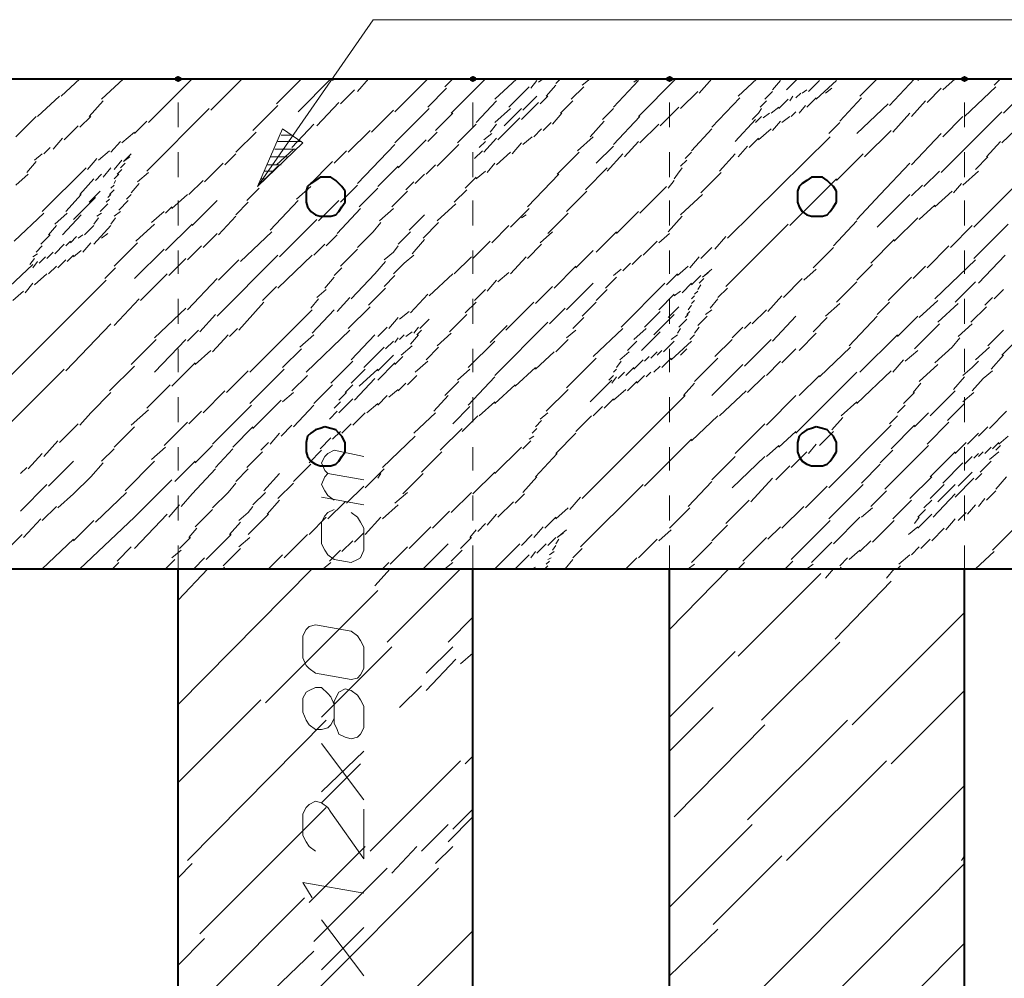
# Model space of a CAD drawing. Header units: millimetres. Extents: x 5545 to 136428, y -146986 to -36607.
# Tile 60 of 105: x 45903 to 46069, y -55302 to -55141. Entities that reach past the tile are written whole.
import ezdxf

# ---------------------------------------------------------------- set-up
doc = ezdxf.new("R2010")
doc.units = ezdxf.units.MM
doc.header["$LTSCALE"] = 8
doc.layers.add('1', color=7, linetype='Continuous')

msp = doc.modelspace()

# ---------------------------------------------------------------- hatches: boundary and pattern name
h = msp.add_hatch(color=7)
h.dxf.hatch_style = 2
h.paths.add_polyline_path([(45930.076, -55151.425), (45929.552, -55151.163), (45929.552, -55150.639), (45930.076, -55150.377), (45930.6, -55150.639), (45930.6, -55151.163)])
h = msp.add_hatch(color=7)
h.dxf.hatch_style = 2
h.paths.add_polyline_path([(45979.582, -55151.425), (45979.059, -55151.163), (45979.059, -55150.639), (45979.582, -55150.377), (45980.106, -55150.639), (45980.106, -55151.163)])
h = msp.add_hatch(color=7)
h.dxf.hatch_style = 2
h.paths.add_polyline_path([(46012.587, -55151.425), (46012.063, -55151.163), (46012.063, -55150.639), (46012.587, -55150.377), (46013.11, -55150.639), (46013.11, -55151.163)])
h = msp.add_hatch(color=7)
h.dxf.hatch_style = 2
h.paths.add_polyline_path([(46062.093, -55151.425), (46061.569, -55151.163), (46061.569, -55150.639), (46062.093, -55150.377), (46062.617, -55150.639), (46062.617, -55151.163)])

# ---------------------------------------------------------------- linework, layer by layer
at = {"layer": '1', "color": 7, "lineweight": 5}
for points in [[(45943.435, -55168.975), (45962.818, -55140.947)], [(45962.818, -55140.947), (46119.719, -55140.947)], [(45910.431, -55153.782), (45913.574, -55150.901)], [(45917.241, -55154.306), (45920.908, -55150.901)], [(45925.099, -55158.235), (45932.434, -55150.901)], [(45935.577, -55156.14), (45940.816, -55150.901)], [(45946.578, -55155.092), (45950.769, -55150.901)], [(45950.245, -55156.402), (45955.746, -55150.901)], [(45956.008, -55151.163), (45956.27, -55150.901)], [(45960.199, -55152.997), (45962.033, -55150.901)], [(45966.486, -55156.402), (45971.986, -55150.901)], [(45974.868, -55152.211), (45976.177, -55150.901)], [(45975.915, -55156.664), (45981.678, -55150.901)], [(45983.25, -55154.306), (45986.917, -55150.901)], [(45989.274, -55152.473), (45990.322, -55151.163)], [(45990.584, -55151.425), (45991.37, -55150.901)], [(45991.632, -55150.901), (45991.893, -55150.901)], [(45993.465, -55151.687), (45994.251, -55150.901)], [(45997.918, -55151.949), (45999.228, -55150.901)], [(46003.157, -55155.616), (46007.348, -55151.163)], [(46006.562, -55151.425), (46007.348, -55150.901)], [(46007.348, -55157.188), (46013.634, -55150.901)], [(46017.563, -55153.259), (46019.659, -55150.901)], [(46024.112, -55153.782), (46027.255, -55150.901)], [(46029.874, -55152.735), (46031.184, -55151.163)], [(46030.922, -55150.901), (46031.184, -55150.901)], [(46032.232, -55152.735), (46034.065, -55150.901)], [(46035.899, -55152.997), (46037.733, -55151.163)], [(46037.209, -55150.901), (46037.471, -55150.901)], [(46037.209, -55154.306), (46040.614, -55151.163)], [(46040.09, -55150.901), (46040.352, -55150.901)], [(46044.543, -55153.782), (46047.424, -55150.901)], [(46049.52, -55155.354), (46053.711, -55150.901)], [(46054.235, -55151.163), (46054.497, -55150.901)], [(46058.426, -55152.735), (46060.521, -55150.901)], [(46067.07, -55151.949), (46068.117, -55150.901)], [(46068.641, -55156.664), (46074.404, -55150.901)], [(45957.318, -55155.092), (45959.675, -55152.735)], [(45971.986, -55155.616), (45975.129, -55152.473)], [(45985.607, -55155.616), (45989.012, -55152.211)], [(45991.893, -55153.782), (45993.465, -55151.949)], [(45996.084, -55154.306), (45998.18, -55152.211)], [(46014.42, -55155.878), (46017.301, -55152.997)], [(46028.565, -55154.306), (46029.874, -55152.997)], [(46034.851, -55153.259), (46035.637, -55152.735)], [(46038.78, -55153.259), (46039.828, -55152.473)], [(46055.806, -55154.83), (46058.164, -55152.473)], [(46062.093, -55157.188), (46067.331, -55152.211)], [(45906.502, -55157.188), (45910.169, -55153.782)], [(45915.146, -55157.188), (45917.503, -55154.568)], [(45980.106, -55158.235), (45983.511, -55154.568)], [(45987.964, -55156.14), (45990.322, -55153.782)], [(45990.846, -55155.092), (45992.155, -55153.782)], [(45994.251, -55156.664), (45996.346, -55154.568)], [(46019.659, -55159.021), (46024.374, -55154.044)], [(46027.779, -55155.616), (46028.827, -55154.568)], [(46030.922, -55155.878), (46032.494, -55154.306)], [(46032.756, -55154.568), (46033.28, -55153.782)], [(46033.803, -55154.044), (46034.589, -55153.259)], [(46035.637, -55155.616), (46037.209, -55154.044)], [(46041.138, -55157.973), (46044.805, -55154.044)], [(46053.187, -55157.188), (46055.544, -55154.568)], [(45924.837, -55166.355), (45935.315, -55155.878)], [(45942.649, -55159.545), (45946.84, -55155.354)], [(45953.389, -55158.759), (45957.056, -55154.83)], [(45962.556, -55159.807), (45966.224, -55156.14)], [(45966.486, -55161.641), (45972.248, -55155.878)], [(45983.25, -55158.235), (45985.869, -55155.878)], [(45984.821, -55158.759), (45987.702, -55155.878)], [(45987.702, -55157.711), (45990.584, -55154.83)], [(46001.323, -55157.711), (46003.157, -55155.878)], [(46011.015, -55158.759), (46014.158, -55155.616)], [(46027.517, -55156.664), (46028.041, -55155.878)], [(46029.612, -55156.664), (46030.922, -55155.616)], [(46033.018, -55157.188), (46033.803, -55156.402)], [(46034.327, -55156.664), (46035.375, -55155.354)], [(46044.019, -55160.069), (46049.258, -55155.092)], [(46058.164, -55166.617), (46068.379, -55156.402)], [(46068.379, -55161.641), (46074.142, -55156.14)], [(45902.835, -55160.593), (45906.24, -55157.188)], [(45913.574, -55159.021), (45915.408, -55157.188)], [(45922.742, -55160.069), (45924.837, -55157.973)], [(45973.296, -55159.545), (45976.177, -55156.664)], [(45983.773, -55161.117), (45987.441, -55157.45)], [(45992.941, -55158.497), (45994.513, -55156.664)], [(45999.228, -55160.593), (46001.585, -55157.973)], [(46003.157, -55161.902), (46007.61, -55157.188)], [(46023.588, -55161.379), (46026.993, -55157.711)], [(46026.469, -55157.711), (46027.517, -55156.664)], [(46026.993, -55158.235), (46028.041, -55157.188)], [(46028.303, -55157.45), (46029.351, -55156.664)], [(46029.874, -55159.545), (46031.184, -55157.973)], [(46031.446, -55158.235), (46032.756, -55157.188)], [(46050.044, -55159.807), (46052.925, -55156.664)], [(46058.426, -55160.593), (46061.831, -55157.188)], [(45910.955, -55161.117), (45913.312, -55158.759)], [(45947.626, -55159.283), (45943.435, -55168.975)], [(45951.031, -55161.641), (45947.626, -55159.283)], [(45949.198, -55162.426), (45952.865, -55158.497)], [(45958.627, -55163.212), (45962.295, -55159.545)], [(45976.963, -55161.641), (45980.106, -55158.497)], [(45982.464, -55159.807), (45983.511, -55158.497)], [(45989.798, -55160.593), (45991.108, -55159.283)], [(45991.37, -55159.545), (45992.679, -55158.235)], [(46007.61, -55161.641), (46010.753, -55158.497)], [(46016.254, -55162.95), (46019.659, -55159.283)], [(46027.517, -55161.117), (46029.612, -55159.283)], [(46039.304, -55160.069), (46041.138, -55158.235)], [(46045.329, -55163.998), (46049.782, -55159.545)], [(45909.121, -55162.688), (45910.693, -55160.855)], [(45918.813, -55163.212), (45920.385, -55161.379)], [(45920.646, -55161.641), (45922.742, -55159.807)], [(45939.768, -55163.212), (45943.173, -55159.807)], [(45946.84, -55161.379), (45950.769, -55161.379)], [(45947.364, -55160.331), (45949.198, -55160.331)], [(45967.009, -55165.832), (45971.724, -55161.117)], [(45971.986, -55161.379), (45973.558, -55159.807)], [(45980.63, -55162.426), (45981.678, -55161.379)], [(45981.416, -55161.117), (45982.726, -55160.069)], [(45981.416, -55163.212), (45983.511, -55160.855)], [(45987.964, -55161.902), (45989.536, -55160.593)], [(45997.132, -55162.95), (45999.752, -55160.593)], [(46004.99, -55163.998), (46007.348, -55161.379)], [(46022.278, -55177.619), (46039.566, -55160.593)], [(46025.945, -55162.426), (46027.517, -55160.855)], [(46053.187, -55165.308), (46058.164, -55160.069)], [(46065.76, -55163.998), (46068.117, -55161.379)], [(45907.55, -55163.474), (45908.597, -55162.426)], [(45916.717, -55164.522), (45918.551, -55162.95)], [(45943.435, -55168.975), (45951.031, -55161.641)], [(45946.316, -55162.688), (45949.722, -55162.688)], [(45946.578, -55165.308), (45949.46, -55162.688)], [(45956.27, -55165.046), (45958.365, -55162.95)], [(45960.199, -55168.451), (45966.486, -55161.902)], [(45973.558, -55165.57), (45977.225, -55161.902)], [(45979.844, -55164.26), (45981.154, -55162.95)], [(45986.131, -55163.474), (45987.702, -55161.641)], [(46000.275, -55165.046), (46003.157, -55162.164)], [(46024.112, -55163.998), (46025.683, -55162.164)], [(45905.978, -55164.522), (45907.288, -55163.474)], [(45914.884, -55166.093), (45916.455, -55164.26)], [(45919.337, -55166.093), (45920.646, -55164.522)], [(45920.908, -55164.784), (45922.218, -55163.474)], [(45920.908, -55164.784), (45921.956, -55163.998)], [(45937.934, -55165.308), (45939.768, -55163.474)], [(45945.531, -55163.998), (45948.412, -55163.998)], [(45983.511, -55165.308), (45985.869, -55163.212)], [(45993.727, -55166.879), (45997.394, -55163.212)], [(46002.109, -55166.355), (46004.728, -55163.474)], [(46014.42, -55165.57), (46015.468, -55164.522)], [(46015.206, -55164.26), (46016.254, -55163.212)], [(46020.969, -55166.355), (46023.588, -55163.474)], [(46040.614, -55167.927), (46045.067, -55163.474)], [(46063.926, -55166.093), (46066.022, -55163.998)], [(45904.668, -55166.617), (45906.24, -55164.784)], [(45907.288, -55173.166), (45914.622, -55165.832)], [(45917.503, -55167.403), (45918.813, -55165.832)], [(45919.861, -55166.879), (45920.646, -55166.093)], [(45920.385, -55165.832), (45921.17, -55165.046)], [(45934.529, -55168.189), (45937.672, -55165.046)], [(45943.435, -55168.975), (45946.84, -55165.57)], [(45944.483, -55166.355), (45946.054, -55166.355)], [(45945.007, -55165.308), (45947.364, -55165.308)], [(45952.079, -55168.713), (45956.008, -55164.784)], [(45963.604, -55168.975), (45967.009, -55165.57)], [(45971.724, -55166.879), (45973.296, -55165.308)], [(45980.106, -55167.665), (45981.678, -55166.355)], [(45981.94, -55166.617), (45983.25, -55165.046)], [(45998.442, -55169.499), (46002.109, -55165.832)], [(46013.896, -55166.879), (46014.682, -55165.832)], [(46047.948, -55170.284), (46052.925, -55165.046)], [(46055.282, -55168.975), (46057.902, -55166.355)], [(46061.831, -55168.713), (46064.45, -55166.355)], [(46063.664, -55175.785), (46074.142, -55165.308)], [(45902.835, -55168.713), (45904.93, -55166.879)], [(45913.574, -55170.284), (45915.932, -55167.665)], [(45916.194, -55167.927), (45917.241, -55166.879)], [(45919.337, -55167.665), (45920.123, -55166.879)], [(45919.337, -55168.451), (45919.599, -55167.927)], [(45923.266, -55168.189), (45925.099, -55166.617)], [(45931.91, -55170.284), (45934.267, -55167.927)], [(45943.959, -55167.665), (45944.745, -55167.665)], [(45969.891, -55168.451), (45971.462, -55166.879)], [(45978.273, -55169.237), (45980.106, -55167.403)], [(45988.75, -55172.38), (45993.989, -55166.879)], [(46012.325, -55169.237), (46013.372, -55167.927)], [(46013.372, -55167.665), (46013.896, -55166.879)], [(46017.825, -55170.023), (46021.23, -55166.617)], [(46032.756, -55175.523), (46040.614, -55167.665)], [(45918.551, -55170.284), (45919.337, -55169.499)], [(45918.813, -55169.237), (45919.337, -55168.713)], [(45922.218, -55170.023), (45923.528, -55168.451)], [(45941.601, -55171.332), (45943.697, -55169.237)], [(45949.983, -55171.07), (45952.341, -55168.975)], [(45957.318, -55171.594), (45960.199, -55168.713)], [(45960.461, -55172.38), (45963.604, -55169.237)], [(45968.319, -55169.499), (45969.629, -55168.189)], [(45976.439, -55171.594), (45978.535, -55169.499)], [(46007.61, -55173.428), (46012.063, -55168.975)], [(46053.187, -55170.546), (46055.02, -55168.713)], [(46060.259, -55170.023), (46061.569, -55168.451)], [(45911.217, -55173.166), (45913.836, -55170.284)], [(45912.526, -55174.475), (45916.194, -55170.808)], [(45915.146, -55171.594), (45916.979, -55169.761)], [(45918.027, -55171.594), (45918.551, -55171.07)], [(45918.289, -55170.808), (45918.813, -55170.284)], [(45921.432, -55171.07), (45922.218, -55170.284)], [(45929.028, -55172.642), (45931.648, -55170.284)], [(45965.962, -55172.38), (45968.581, -55169.761)], [(45995.299, -55173.166), (45998.704, -55169.761)], [(46014.42, -55173.69), (46018.087, -55170.284)], [(46044.019, -55174.475), (46047.948, -55170.284)], [(46047.424, -55175.785), (46052.925, -55170.284)], [(46057.116, -55172.38), (46059.997, -55169.761)], [(45916.979, -55173.166), (45918.289, -55171.856)], [(45920.123, -55172.904), (45921.694, -55171.332)], [(45927.981, -55173.428), (45929.028, -55172.38)], [(45932.434, -55175.523), (45936.625, -55171.332)], [(45939.768, -55173.69), (45941.863, -55171.594)], [(45945.531, -55176.309), (45950.245, -55171.332)], [(45953.651, -55174.737), (45957.056, -55171.332)], [(45956.794, -55176.833), (45960.723, -55172.642)], [(45963.866, -55174.737), (45966.224, -55172.642)], [(45973.558, -55174.737), (45976.701, -55171.856)], [(45985.869, -55175.785), (45989.012, -55172.642)], [(46054.497, -55174.475), (46057.116, -55172.118)], [(45902.573, -55178.143), (45907.55, -55173.428)], [(45909.383, -55175.261), (45911.479, -55173.428)], [(45910.693, -55177.095), (45913.836, -55173.69)], [(45915.932, -55175.261), (45916.717, -55174.214)], [(45916.455, -55173.952), (45917.241, -55173.428)], [(45918.813, -55175.261), (45919.599, -55174.214)], [(45919.337, -55173.952), (45920.385, -55173.166)], [(45925.623, -55174.999), (45927.719, -55173.166)], [(45936.887, -55177.095), (45939.768, -55173.952)], [(45947.102, -55180.762), (45953.389, -55174.475)], [(45968.843, -55176.309), (45971.462, -55173.69)], [(45987.702, -55174.214), (45988.488, -55173.69)], [(45992.155, -55176.833), (45995.561, -55173.428)], [(46003.681, -55176.833), (46007.348, -55173.166)], [(46012.325, -55176.571), (46014.682, -55173.952)], [(46050.306, -55178.143), (46054.235, -55174.214)], [(45908.335, -55177.095), (45909.645, -55175.523)], [(45914.36, -55177.095), (45915.932, -55175.523)], [(45915.932, -55178.666), (45918.813, -55175.523)], [(45923.004, -55178.143), (45926.147, -55175.261)], [(45927.981, -55179.714), (45932.434, -55175.261)], [(45962.818, -55176.571), (45964.128, -55174.999)], [(45971.2, -55177.619), (45973.82, -55174.999)], [(45982.726, -55178.405), (45985.607, -55175.523)], [(46022.016, -55185.739), (46032.494, -55175.261)], [(46040.09, -55178.928), (46044.019, -55174.737)], [(46059.735, -55179.19), (46063.402, -55175.523)], [(46063.664, -55181.024), (46069.427, -55175.261)], [(45907.026, -55178.666), (45908.597, -55177.095)], [(45912.003, -55178.405), (45913.05, -55177.357)], [(45913.312, -55177.619), (45914.098, -55177.095)], [(45917.241, -55177.619), (45918.289, -55176.833)], [(45934.267, -55179.19), (45936.625, -55176.833)], [(45940.554, -55181.548), (45945.792, -55176.571)], [(45954.96, -55178.928), (45956.794, -55177.095)], [(45960.199, -55179.19), (45962.818, -55176.571)], [(45967.009, -55178.666), (45969.105, -55176.571)], [(45969.367, -55180.238), (45971.462, -55177.881)], [(45990.846, -55178.405), (45992.941, -55176.571)], [(46000.275, -55179.976), (46003.681, -55176.571)], [(46010.753, -55178.405), (46012.587, -55176.833)], [(46020.183, -55179.452), (46022.016, -55177.357)], [(46046.376, -55181.81), (46050.306, -55177.881)], [(45906.24, -55179.976), (45907.288, -55178.928)], [(45909.383, -55180.238), (45910.955, -55178.666)], [(45911.217, -55178.928), (45912.003, -55178.143)], [(45914.098, -55179.976), (45915.408, -55178.405)], [(45919.337, -55182.334), (45923.266, -55178.405)], [(45922.742, -55184.429), (45927.719, -55179.452)], [(45931.648, -55181.286), (45934.005, -55178.928)], [(45952.865, -55180.5), (45954.698, -55178.666)], [(45957.318, -55182.334), (45960.199, -55179.452)], [(45966.224, -55179.976), (45967.009, -55178.928)], [(45979.582, -55181.024), (45982.464, -55178.143)], [(45988.75, -55181.024), (45991.108, -55178.666)], [(46008.134, -55180.5), (46010.491, -55178.143)], [(46017.825, -55181.024), (46019.659, -55179.19)], [(46036.685, -55182.596), (46040.09, -55179.19)], [(46055.806, -55182.596), (46059.473, -55178.928)], [(45905.192, -55182.072), (45905.978, -55181.024)], [(45905.716, -55180.762), (45906.502, -55180.238)], [(45906.764, -55181.81), (45907.812, -55180.762)], [(45908.073, -55181.024), (45909.121, -55179.976)], [(45911.479, -55181.548), (45912.526, -55180.5)], [(45912.526, -55180.762), (45913.836, -55179.714)], [(45928.505, -55183.905), (45931.386, -55181.024)], [(45936.625, -55190.716), (45946.84, -55180.5)], [(45946.84, -55186.001), (45952.603, -55180.5)], [(45964.652, -55181.286), (45966.224, -55179.976)], [(45968.057, -55181.81), (45969.629, -55180.5)], [(45976.439, -55183.643), (45979.32, -55180.762)], [(45985.869, -55183.643), (45988.488, -55180.762)], [(45996.87, -55182.596), (45999.752, -55179.714)], [(46006.3, -55182.072), (46007.872, -55180.5)], [(46015.992, -55182.596), (46017.563, -55180.762)], [(46064.45, -55185.215), (46068.903, -55180.5)], [(45901.787, -55185.739), (45905.716, -55182.072)], [(45905.716, -55182.596), (45906.502, -55181.548)], [(45908.335, -55183.643), (45909.645, -55182.334)], [(45909.907, -55182.596), (45911.217, -55181.286)], [(45917.765, -55184.429), (45919.599, -55182.596)], [(45936.887, -55184.691), (45940.292, -55181.286)], [(45956.27, -55183.905), (45957.58, -55182.596)], [(45963.08, -55183.643), (45964.914, -55181.548)], [(45966.224, -55183.643), (45968.057, -55181.81)], [(45993.203, -55186.001), (45996.87, -55182.334)], [(46003.157, -55183.905), (46004.466, -55182.857)], [(46004.728, -55183.119), (46006.038, -55181.81)], [(46013.896, -55183.905), (46015.73, -55182.334)], [(46018.087, -55184.167), (46019.659, -55182.857)], [(46035.113, -55184.691), (46037.209, -55182.857)], [(46044.019, -55184.691), (46046.638, -55182.072)], [(46053.449, -55184.429), (46055.544, -55182.334)], [(46057.116, -55187.834), (46063.926, -55181.286)], [(45905.978, -55185.477), (45908.073, -55183.643)], [(45923.79, -55188.096), (45928.243, -55183.643)], [(45931.648, -55189.668), (45936.625, -55184.429)], [(45954.698, -55186.001), (45956.27, -55184.167)], [(45959.151, -55187.834), (45963.08, -55183.643)], [(45964.652, -55185.739), (45966.486, -55183.905)], [(45972.248, -55187.31), (45976.177, -55183.643)], [(45983.773, -55184.953), (45985.607, -55183.381)], [(46001.847, -55186.001), (46003.681, -55184.167)], [(46012.063, -55185.477), (46013.896, -55183.643)], [(46016.254, -55185.477), (46017.825, -55183.905)], [(46017.563, -55185.215), (46018.349, -55184.429)], [(46018.087, -55184.167), (46019.135, -55183.381)], [(46031.708, -55187.572), (46034.851, -55184.429)], [(46049.258, -55188.096), (46053.187, -55184.167)], [(45900.739, -55201.979), (45918.027, -55184.691)], [(45904.406, -55186.787), (45905.716, -55185.215)], [(45944.221, -55188.096), (45946.578, -55185.739)], [(45962.033, -55188.882), (45964.914, -55186.001)], [(45981.94, -55186.525), (45983.511, -55184.691)], [(45990.06, -55188.62), (45992.941, -55185.739)], [(45995.299, -55189.668), (45999.752, -55185.215)], [(46004.466, -55192.549), (46011.801, -55185.215)], [(46014.682, -55186.787), (46016.254, -55185.215)], [(46017.301, -55186.263), (46017.825, -55185.477)], [(46020.707, -55187.572), (46022.278, -55186.001)], [(46040.614, -55188.358), (46044.019, -55184.953)], [(46060.521, -55188.358), (46063.926, -55184.953)], [(45902.311, -55188.096), (45904.144, -55186.525)], [(45919.337, -55192.287), (45923.528, -55187.834)], [(45952.341, -55189.406), (45953.651, -55187.834)], [(45953.389, -55187.572), (45954.96, -55186.263)], [(45956.794, -55189.93), (45958.889, -55187.572)], [(45969.105, -55190.192), (45971.986, -55187.048)], [(45979.844, -55188.096), (45981.678, -55186.263)], [(46000.275, -55188.096), (46002.109, -55186.263)], [(46010.753, -55189.668), (46013.372, -55187.048)], [(46013.372, -55187.31), (46014.42, -55186.525)], [(46016.254, -55187.834), (46016.778, -55187.31)], [(46016.778, -55187.048), (46017.301, -55186.525)], [(46019.397, -55189.406), (46020.707, -55187.834)], [(46029.089, -55189.93), (46031.446, -55187.31)], [(46065.498, -55188.882), (46066.808, -55187.572)], [(46067.07, -55187.834), (46068.641, -55186.263)], [(45926.147, -55194.383), (45931.386, -55189.406)], [(45942.649, -55190.454), (45944.483, -55188.358)], [(45958.627, -55192.811), (45962.295, -55189.144)], [(45978.273, -55190.192), (45980.106, -55188.358)], [(45985.083, -55193.073), (45989.798, -55188.358)], [(45992.417, -55192.025), (45995.037, -55189.406)], [(45997.918, -55190.716), (46000.275, -55188.358)], [(46012.325, -55190.978), (46014.158, -55189.144)], [(46015.73, -55189.668), (46016.254, -55188.882)], [(46016.254, -55188.62), (46016.778, -55188.096)], [(46038.78, -55190.716), (46041.138, -55188.62)], [(46047.424, -55190.454), (46049.52, -55188.358)], [(46054.497, -55190.978), (46057.64, -55188.096)], [(46057.64, -55191.763), (46061.045, -55188.62)], [(46063.14, -55191.763), (46065.76, -55189.144)], [(45933.743, -55193.335), (45936.363, -55190.454)], [(45940.292, -55193.073), (45942.649, -55190.454)], [(45942.125, -55200.145), (45952.603, -55189.668)], [(45952.603, -55193.597), (45956.27, -55189.668)], [(45965.438, -55192.811), (45967.009, -55190.978)], [(45967.271, -55191.239), (45968.843, -55189.93)], [(45975.653, -55193.335), (45978.535, -55190.454)], [(45996.346, -55192.811), (45998.18, -55190.978)], [(46008.396, -55192.549), (46011.015, -55189.93)], [(46009.967, -55193.859), (46013.372, -55190.454)], [(46015.206, -55190.978), (46015.73, -55190.454)], [(46015.468, -55190.454), (46015.992, -55189.93)], [(46017.301, -55192.287), (46018.873, -55190.716)], [(46018.611, -55190.454), (46019.659, -55189.668)], [(46026.469, -55192.025), (46028.827, -55189.668)], [(46029.874, -55194.907), (46033.803, -55190.716)], [(46036.685, -55193.335), (46039.042, -55190.978)], [(46042.709, -55195.692), (46047.424, -55190.716)], [(46050.829, -55194.121), (46054.235, -55190.716)], [(45911.217, -55199.883), (45918.813, -55192.025)], [(45963.604, -55194.121), (45965.176, -55192.549)], [(45969.629, -55193.597), (45970.415, -55192.549)], [(45970.677, -55192.811), (45972.248, -55191.239)], [(45982.464, -55195.169), (45985.345, -55192.287)], [(45983.25, -55200.669), (45992.155, -55191.763)], [(46014.158, -55192.549), (46015.468, -55191.239)], [(46016.778, -55193.597), (46017.563, -55192.549)], [(46023.064, -55194.383), (46024.898, -55192.549)], [(46025.16, -55192.811), (46026.207, -55191.763)], [(46053.711, -55196.216), (46057.902, -55192.025)], [(46061.045, -55194.121), (46063.402, -55192.025)], [(45931.648, -55194.907), (45933.481, -55193.073)], [(45935.839, -55196.74), (45938.458, -55193.859)], [(45938.72, -55194.121), (45940.03, -55192.811)], [(45950.507, -55195.954), (45952.865, -55193.859)], [(45951.555, -55200.145), (45958.889, -55193.073)], [(45959.151, -55198.05), (45963.08, -55193.859)], [(45966.486, -55195.169), (45967.009, -55194.383)], [(45967.271, -55194.645), (45968.057, -55193.859)], [(45968.319, -55194.121), (45969.367, -55193.335)], [(45969.105, -55195.43), (45970.415, -55193.859)], [(45970.153, -55193.859), (45970.938, -55193.073)], [(45973.558, -55195.692), (45975.915, -55193.597)], [(45995.299, -55194.383), (45996.87, -55193.073)], [(45999.752, -55197.526), (46004.728, -55192.811)], [(46006.562, -55194.645), (46008.657, -55192.811)], [(46007.872, -55196.478), (46011.015, -55193.335)], [(46012.848, -55194.645), (46013.896, -55193.859)], [(46013.896, -55193.597), (46014.42, -55192.811)], [(46015.992, -55194.645), (46016.778, -55193.859)], [(46034.327, -55196.478), (46037.209, -55193.597)], [(46044.543, -55200.145), (46050.829, -55193.859)], [(46059.997, -55195.954), (46061.307, -55194.383)], [(46066.022, -55195.692), (46068.641, -55193.073)], [(46068.379, -55197.264), (46071.261, -55194.383)], [(45922.218, -55198.836), (45926.409, -55194.645)], [(45926.147, -55200.145), (45931.386, -55194.645)], [(45961.247, -55199.36), (45964.652, -55195.954)], [(45964.914, -55196.216), (45966.224, -55194.907)], [(45967.533, -55197.264), (45969.367, -55195.692)], [(45971.724, -55198.05), (45973.82, -55195.954)], [(45978.797, -55199.36), (45983.25, -55194.907)], [(45993.465, -55196.74), (45995.561, -55194.645)], [(46005.514, -55196.478), (46007.086, -55194.907)], [(46011.539, -55196.74), (46013.372, -55194.907)], [(46012.848, -55198.05), (46016.254, -55194.907)], [(46020.183, -55197.526), (46023.064, -55194.645)], [(46025.16, -55199.098), (46029.612, -55194.645)], [(46037.733, -55200.931), (46042.971, -55195.954)], [(46057.116, -55198.574), (46059.997, -55195.954)], [(46063.926, -55198.05), (46066.284, -55195.954)], [(45932.958, -55198.836), (45935.577, -55196.478)], [(45947.626, -55199.36), (45950.769, -55196.216)], [(45963.604, -55199.883), (45966.224, -55197.264)], [(45966.486, -55198.836), (45967.795, -55197.526)], [(45990.06, -55199.621), (45993.203, -55196.74)], [(46004.205, -55198.05), (46005.776, -55196.74)], [(46008.396, -55198.312), (46009.181, -55197.526)], [(46009.443, -55197.788), (46010.491, -55196.74)], [(46010.491, -55197.264), (46011.277, -55196.478)], [(46014.42, -55197.264), (46015.468, -55196.216)], [(46031.446, -55198.574), (46033.803, -55196.216)], [(46052.139, -55198.312), (46054.235, -55196.478)], [(46066.546, -55199.621), (46068.641, -55197.264)], [(45918.551, -55203.289), (45922.742, -55199.098)], [(45929.028, -55202.503), (45932.958, -55198.574)], [(45955.746, -55201.979), (45959.413, -55198.312)], [(45963.604, -55201.455), (45966.486, -55198.574)], [(45969.891, -55200.145), (45971.986, -55198.312)], [(45986.655, -55202.503), (45990.06, -55199.36)], [(45995.299, -55202.765), (46000.275, -55197.788)], [(46003.681, -55199.36), (46004.466, -55198.312)], [(46005.252, -55200.669), (46006.562, -55199.36)], [(46006.562, -55199.621), (46008.134, -55198.05)], [(46009.967, -55200.145), (46011.015, -55199.098)], [(46011.277, -55199.36), (46012.848, -55197.788)], [(46016.778, -55201.717), (46020.707, -55197.788)], [(46019.659, -55204.074), (46024.898, -55198.836)], [(46028.827, -55200.669), (46031.184, -55198.312)], [(46050.044, -55200.145), (46051.877, -55198.05)], [(46054.497, -55201.717), (46057.64, -55198.836)], [(46061.831, -55200.669), (46063.402, -55199.36)], [(46063.402, -55199.36), (46064.45, -55198.312)], [(45900.477, -55210.099), (45910.955, -55199.621)], [(45938.196, -55203.551), (45941.863, -55199.883)], [(45942.125, -55205.384), (45947.888, -55199.621)], [(45949.198, -55203.289), (45951.817, -55200.669)], [(45959.151, -55201.979), (45961.509, -55199.621)], [(45960.461, -55202.503), (45963.604, -55199.621)], [(45968.581, -55202.241), (45970.153, -55200.669)], [(45976.963, -55201.455), (45979.059, -55199.621)], [(45978.797, -55205.646), (45983.25, -55200.931)], [(46002.371, -55201.455), (46003.157, -55200.669)], [(46002.895, -55201.979), (46003.681, -55200.931)], [(46003.157, -55200.145), (46003.681, -55199.621)], [(46003.943, -55201.193), (46004.99, -55200.145)], [(46007.086, -55201.979), (46008.396, -55200.669)], [(46008.657, -55200.931), (46009.443, -55200.145)], [(46025.683, -55203.551), (46028.565, -55200.669)], [(46033.803, -55210.361), (46044.019, -55200.145)], [(46034.327, -55204.074), (46037.733, -55200.669)], [(46044.019, -55205.384), (46049.782, -55199.883)], [(46060.259, -55203.027), (46062.093, -55200.931)], [(46065.236, -55201.193), (46066.808, -55199.883)], [(45924.837, -55206.17), (45928.767, -55202.241)], [(45952.865, -55205.384), (45956.008, -55202.241)], [(45958.104, -55203.551), (45959.413, -55202.241)], [(45959.675, -55204.86), (45963.08, -55201.193)], [(45967.009, -55203.289), (45968.319, -55201.979)], [(45974.868, -55204.074), (45977.225, -55201.717)], [(45983.25, -55205.384), (45986.655, -55202.241)], [(45999.228, -55205.122), (46002.895, -55201.455)], [(46005.514, -55203.289), (46007.086, -55201.717)], [(46014.944, -55204.074), (46016.778, -55201.979)], [(46053.449, -55203.551), (46054.758, -55201.979)], [(46063.402, -55203.289), (46065.236, -55201.193)], [(45915.408, -55206.956), (45918.813, -55203.551)], [(45934.267, -55206.956), (45937.934, -55203.289)], [(45947.626, -55205.122), (45949.46, -55203.551)], [(45957.056, -55204.86), (45958.365, -55203.551)], [(45963.604, -55205.646), (45965.176, -55204.074)], [(45965.438, -55204.336), (45967.009, -55203.027)], [(45973.034, -55206.694), (45975.391, -55204.074)], [(45991.893, -55206.694), (45995.561, -55203.027)], [(45997.918, -55221.362), (46015.206, -55204.074)], [(46003.157, -55204.86), (46005.252, -55203.027)], [(46020.969, -55207.48), (46025.421, -55203.289)], [(46028.827, -55209.051), (46033.803, -55204.074)], [(46051.877, -55205.384), (46053.711, -55203.551)], [(46056.33, -55207.48), (46060.521, -55203.289)], [(46061.831, -55205.122), (46063.664, -55203.551)], [(45935.839, -55212.194), (45942.387, -55205.646)], [(45942.649, -55209.575), (45947.364, -55204.86)], [(45949.46, -55209.313), (45952.865, -55205.646)], [(45956.27, -55206.17), (45957.318, -55205.122)], [(45957.056, -55206.956), (45959.413, -55204.598)], [(45961.771, -55206.956), (45963.604, -55205.384)], [(45976.177, -55208.789), (45979.059, -55205.908)], [(45980.63, -55207.48), (45983.25, -55205.122)], [(45999.752, -55207.48), (46001.323, -55205.908)], [(46001.585, -55206.17), (46003.157, -55204.598)], [(46041.4, -55207.48), (46044.019, -55205.122)], [(46050.829, -55206.956), (46052.139, -55205.646)], [(46059.211, -55208.265), (46062.093, -55205.384)], [(45913.574, -55209.051), (45915.408, -55206.956)], [(45922.218, -55209.051), (45925.099, -55206.432)], [(45931.91, -55208.789), (45934.005, -55206.694)], [(45955.484, -55208.003), (45956.794, -55206.694)], [(45959.413, -55209.051), (45961.509, -55206.956)], [(45969.629, -55210.361), (45973.296, -55206.956)], [(45977.749, -55210.099), (45980.368, -55207.48)], [(45990.846, -55208.003), (45992.155, -55206.956)], [(45996.87, -55210.099), (45999.49, -55207.48)], [(46016.254, -55211.671), (46020.707, -55207.48)], [(46049.52, -55208.789), (46050.829, -55207.48)], [(46053.711, -55209.313), (46056.068, -55206.956)], [(46066.284, -55209.575), (46069.165, -55206.694)], [(45910.169, -55211.933), (45913.312, -55208.789)], [(45919.337, -55212.718), (45922.742, -55209.313)], [(45927.719, -55212.456), (45931.648, -55208.527)], [(45939.244, -55212.718), (45942.649, -55209.313)], [(45947.364, -55210.885), (45949.198, -55209.051)], [(45957.58, -55210.361), (45959.151, -55208.789)], [(45990.06, -55209.313), (45991.108, -55208.265)], [(46023.588, -55213.766), (46028.565, -55208.789)], [(46039.304, -55219.529), (46049.782, -55209.051)], [(46039.828, -55209.837), (46041.662, -55207.742)], [(46049.782, -55212.98), (46053.711, -55209.051)], [(46055.806, -55212.194), (46059.473, -55208.527)], [(46064.45, -55210.885), (46066.022, -55209.313)], [(45945.531, -55212.194), (45947.102, -55210.361)], [(45956.008, -55211.409), (45957.318, -55210.099)], [(45964.39, -55216.124), (45969.891, -55210.885)], [(45974.082, -55213.242), (45977.749, -55209.575)], [(45989.012, -55211.409), (45989.798, -55210.885)], [(45989.536, -55210.361), (45990.322, -55209.575)], [(45993.465, -55213.766), (45996.87, -55210.361)], [(46030.922, -55212.718), (46033.803, -55210.099)], [(46037.733, -55212.456), (46040.09, -55210.099)], [(46062.617, -55212.194), (46064.45, -55210.361)], [(46067.855, -55212.194), (46069.427, -55210.885)], [(45907.55, -55214.29), (45909.907, -55211.671)], [(45932.958, -55215.338), (45935.839, -55212.456)], [(45943.959, -55213.242), (45945.269, -55211.933)], [(45953.913, -55212.98), (45955.746, -55211.147)], [(45987.964, -55212.98), (45989.274, -55211.671)], [(46008.396, -55219.267), (46016.254, -55211.409)], [(46028.827, -55214.29), (46030.922, -55212.456)], [(46035.899, -55213.766), (46037.209, -55212.194)], [(46048.734, -55219.791), (46056.068, -55212.456)], [(46060.521, -55213.766), (46062.355, -55211.933)], [(46066.808, -55212.98), (46067.855, -55211.933)], [(46067.331, -55213.242), (46068.117, -55212.456)], [(45904.93, -55216.385), (45907.288, -55213.766)], [(45917.241, -55215.076), (45919.337, -55212.98)], [(45925.623, -55214.814), (45927.981, -55212.718)], [(45936.363, -55216.124), (45939.244, -55212.98)], [(45941.601, -55216.124), (45944.221, -55213.504)], [(45952.079, -55215.338), (45954.174, -55213.242)], [(45970.938, -55216.909), (45974.344, -55213.504)], [(45983.25, -55217.171), (45987.702, -55212.718)], [(45990.06, -55217.695), (45993.727, -55213.766)], [(46019.659, -55218.219), (46023.588, -55214.29)], [(46023.064, -55219.529), (46028.565, -55214.29)], [(46033.018, -55216.124), (46035.637, -55213.504)], [(46047.948, -55215.338), (46050.044, -55213.242)], [(46056.33, -55217.695), (46060.521, -55213.504)], [(46062.093, -55215.6), (46063.402, -55214.29)], [(46063.664, -55214.552), (46064.45, -55213.766)], [(46064.45, -55214.29), (46065.236, -55213.504)], [(46065.498, -55213.766), (46066.546, -55212.718)], [(46066.284, -55214.814), (46067.855, -55213.504)], [(45908.335, -55219.267), (45912.526, -55215.076)], [(45915.408, -55217.695), (45917.503, -55215.338)], [(45921.17, -55220.053), (45926.147, -55215.076)], [(45929.552, -55218.481), (45932.958, -55215.076)], [(45949.46, -55218.481), (45952.341, -55215.6)], [(46030.398, -55218.219), (46032.756, -55215.862)], [(46044.805, -55218.743), (46047.948, -55215.6)], [(46058.426, -55218.743), (46061.831, -55215.338)], [(46064.712, -55216.909), (46066.546, -55215.076)], [(45903.621, -55217.171), (45904.668, -55216.124)], [(45932.434, -55220.576), (45936.363, -55216.385)], [(45939.768, -55218.481), (45941.863, -55216.385)], [(45944.483, -55220.053), (45947.102, -55217.171)], [(45961.509, -55219.529), (45964.652, -55216.385)], [(45963.604, -55217.957), (45964.128, -55217.171)], [(45967.795, -55220.576), (45971.2, -55217.171)], [(45979.582, -55220.576), (45983.25, -55216.909)], [(46061.045, -55219.267), (46063.402, -55216.909)], [(46063.926, -55218.219), (46064.974, -55217.171)], [(45903.621, -55223.458), (45908.073, -55219.005)], [(45912.526, -55220.576), (45915.408, -55217.695)], [(45922.742, -55224.506), (45929.028, -55218.219)], [(45938.458, -55220.315), (45939.768, -55218.743)], [(45946.84, -55221.362), (45949.46, -55218.743)], [(45987.964, -55220.315), (45990.322, -55217.695)], [(45997.656, -55229.482), (46008.134, -55219.005)], [(46015.73, -55222.672), (46019.659, -55218.481)], [(46026.207, -55221.886), (46029.874, -55217.957)], [(46039.304, -55224.767), (46045.067, -55219.005)], [(46052.925, -55221.362), (46056.592, -55217.695)], [(46056.33, -55221.362), (46058.688, -55219.005)], [(46057.64, -55221.886), (46060.521, -55219.005)], [(46060.521, -55221.1), (46063.664, -55217.957)], [(46067.331, -55219.791), (46069.165, -55217.695)], [(45909.907, -55222.934), (45912.526, -55220.576)], [(45916.194, -55225.291), (45921.432, -55220.315)], [(45930.6, -55222.672), (45932.434, -55220.576)], [(45935.839, -55222.934), (45938.458, -55220.315)], [(45942.649, -55222.41), (45944.745, -55220.315)], [(45958.365, -55222.148), (45961.247, -55219.267)], [(45966.486, -55222.148), (45968.581, -55220.315)], [(45975.915, -55223.72), (45979.32, -55220.315)], [(45986.655, -55222.148), (45988.226, -55220.576)], [(46035.375, -55222.934), (46039.042, -55219.267)], [(46046.376, -55222.672), (46048.996, -55220.053)], [(46056.854, -55224.506), (46060.521, -55220.576)], [(46065.76, -55221.624), (46067.331, -55220.053)], [(45928.505, -55224.506), (45930.338, -55222.41)], [(45945.007, -55223.982), (45947.102, -55221.624)], [(45955.222, -55224.767), (45958.104, -55221.886)], [(45964.39, -55224.767), (45967.009, -55222.41)], [(45983.773, -55224.506), (45986.393, -55221.886)], [(45995.823, -55223.196), (45997.656, -55221.1)], [(46022.016, -55225.553), (46025.945, -55221.624)], [(46050.044, -55224.767), (46053.187, -55221.624)], [(46055.282, -55222.934), (46056.592, -55221.624)], [(46062.617, -55223.982), (46063.926, -55222.41)], [(46064.45, -55222.672), (46065.498, -55221.362)], [(45907.288, -55225.029), (45909.645, -55222.672)], [(45922.742, -55229.744), (45928.243, -55223.982)], [(45932.958, -55226.077), (45935.839, -55223.196)], [(45940.292, -55225.029), (45941.863, -55223.72)], [(45941.863, -55223.72), (45942.649, -55222.672)], [(45943.697, -55225.553), (45945.269, -55223.982)], [(45972.772, -55226.339), (45975.653, -55223.458)], [(45981.94, -55225.815), (45983.511, -55223.982)], [(45993.465, -55224.767), (45995.561, -55222.934)], [(46012.587, -55226.339), (46015.992, -55222.934)], [(46031.446, -55226.339), (46035.113, -55222.672)], [(46044.805, -55224.506), (46046.638, -55222.934)], [(46054.235, -55224.506), (46055.544, -55223.196)], [(46054.235, -55226.339), (46056.592, -55223.982)], [(46061.045, -55225.029), (46062.355, -55223.72)], [(45904.144, -55227.911), (45907.026, -55224.767)], [(45912.526, -55228.435), (45915.932, -55225.029)], [(45913.574, -55233.149), (45922.742, -55224.506)], [(45938.72, -55227.387), (45940.554, -55225.291)], [(45941.863, -55227.387), (45943.697, -55225.553)], [(45952.079, -55227.387), (45954.96, -55224.506)], [(45961.509, -55227.387), (45964.128, -55224.506)], [(45980.368, -55226.863), (45981.678, -55225.553)], [(45991.632, -55226.339), (45993.465, -55224.506)], [(46019.659, -55228.435), (46022.278, -55225.815)], [(46033.018, -55231.578), (46039.566, -55225.029)], [(46040.09, -55228.958), (46044.543, -55224.506)], [(46046.638, -55228.697), (46050.306, -55225.029)], [(46053.711, -55225.553), (46054.497, -55224.506)], [(46058.949, -55226.601), (46060.521, -55224.767)], [(45899.43, -55231.84), (45903.882, -55227.387)], [(45931.91, -55227.911), (45933.219, -55226.339)], [(45934.791, -55231.578), (45938.982, -55227.387)], [(45947.888, -55231.316), (45951.817, -55227.387)], [(45959.675, -55228.697), (45961.247, -55227.125)], [(45968.843, -55229.744), (45972.51, -55226.077)], [(45979.059, -55227.911), (45980.106, -55226.601)], [(45987.702, -55229.22), (45989.536, -55227.387)], [(45989.798, -55227.911), (45991.37, -55226.077)], [(45993.727, -55227.911), (45995.299, -55226.601)], [(45993.727, -55227.911), (45994.775, -55227.125)], [(46010.753, -55228.435), (46012.848, -55226.601)], [(46029.089, -55228.173), (46031.184, -55226.077)], [(46052.663, -55227.387), (46054.235, -55226.077)], [(46056.592, -55228.435), (46058.688, -55226.339)], [(46066.808, -55230.006), (46070.475, -55226.339)], [(45907.288, -55233.149), (45912.526, -55228.173)], [(45930.338, -55229.744), (45932.172, -55227.911)], [(45940.292, -55229.482), (45942.125, -55227.911)], [(45957.58, -55230.268), (45959.413, -55228.435)], [(45971.2, -55233.149), (45975.391, -55228.958)], [(45977.487, -55229.744), (45979.32, -55227.911)], [(45983.25, -55233.149), (45987.441, -55228.958)], [(45990.322, -55230.53), (45991.893, -55228.958)], [(45992.155, -55229.22), (45993.465, -55227.911)], [(45993.465, -55228.958), (45993.989, -55228.173)], [(46007.348, -55231.316), (46010.491, -55228.173)], [(46016.254, -55232.102), (46019.659, -55228.697)], [(46024.898, -55231.84), (46028.827, -55227.911)], [(46036.423, -55232.102), (46039.828, -55228.697)], [(46044.543, -55230.268), (46046.376, -55228.435)], [(46054.758, -55229.744), (46056.33, -55228.173)], [(45919.861, -55231.84), (45922.218, -55229.482)], [(45929.028, -55231.316), (45930.6, -55230.006)], [(45937.672, -55232.626), (45940.554, -55229.744)], [(45945.269, -55233.149), (45947.626, -55230.792)], [(45955.484, -55231.84), (45957.318, -55230.006)], [(45965.7, -55232.364), (45968.581, -55229.482)], [(45975.915, -55231.84), (45977.749, -55230.006)], [(45986.655, -55233.149), (45989.012, -55230.792)], [(45989.274, -55231.316), (45990.06, -55230.268)], [(45992.417, -55230.792), (45993.203, -55230.268)], [(45992.941, -55230.006), (45993.465, -55229.22)], [(45996.346, -55231.316), (45997.918, -55229.744)], [(46042.709, -55231.578), (46044.543, -55230.006)], [(46051.091, -55232.364), (46052.925, -55230.792)], [(46053.187, -55230.792), (46054.497, -55229.482)], [(46063.926, -55233.149), (46067.07, -55230.268)], [(45919.075, -55233.149), (45920.123, -55232.102)], [(45927.981, -55233.149), (45929.552, -55231.578)], [(45932.696, -55233.149), (45934.529, -55231.316)], [(45954.436, -55233.149), (45955.746, -55232.102)], [(45964.39, -55233.149), (45965.438, -55232.102)], [(45974.868, -55233.149), (45976.177, -55232.102)], [(45991.893, -55232.364), (45992.417, -55231.84)], [(45992.155, -55231.578), (45992.679, -55231.316)], [(45995.037, -55233.149), (45996.346, -55231.578)], [(46005.252, -55233.149), (46007.086, -55231.316)], [(46015.73, -55233.149), (46016.778, -55232.364)], [(46024.112, -55233.149), (46025.16, -55232.102)], [(46031.97, -55233.149), (46033.28, -55231.84)], [(46035.637, -55233.149), (46036.685, -55232.364)], [(46041.138, -55232.626), (46042.447, -55231.316)], [(45906.764, -55233.149), (45907.026, -55233.149)], [(45930.076, -55238.388), (45935.053, -55233.149)], [(45930.076, -55255.938), (45952.603, -55233.149)], [(45937.41, -55233.149), (45937.934, -55232.888)], [(45963.08, -55236.031), (45965.7, -55233.149)], [(45965.176, -55245.461), (45977.487, -55233.149)], [(45989.536, -55233.149), (45990.06, -55232.888)], [(45991.632, -55233.149), (45992.155, -55232.626)], [(46012.587, -55243.365), (46022.54, -55233.149)], [(46024.112, -55247.818), (46037.994, -55233.935)], [(46038.78, -55234.721), (46040.09, -55233.149)], [(46041.138, -55233.149), (46041.4, -55232.888)], [(46048.996, -55234.721), (46050.306, -55233.149)], [(46050.829, -55233.149), (46051.353, -55232.626)], [(46040.352, -55244.937), (46049.782, -55235.245)], [(45944.745, -55255.676), (45963.604, -55236.817)], [(46043.233, -55259.343), (46062.093, -55240.484)], [(45975.391, -55245.461), (45979.582, -55241.27)], [(46028.041, -55258.557), (46041.138, -55245.461)], [(45954.174, -55258.034), (45965.962, -55246.246)], [(45971.724, -55250.699), (45976.177, -55246.246)], [(45977.487, -55249.128), (45979.582, -55247.294)], [(46012.587, -55258.034), (46023.588, -55247.032)], [(45971.724, -55253.581), (45976.701, -55248.342)], [(45967.271, -55256.462), (45970.938, -55252.795)], [(46049.782, -55265.892), (46062.093, -55253.581)], [(45930.076, -55269.035), (45943.959, -55255.152)], [(46012.587, -55263.796), (46019.921, -55256.462)], [(45931.648, -55282.132), (45954.96, -55258.557)], [(46025.683, -55275.321), (46042.447, -55258.557)], [(46013.372, -55274.798), (46028.565, -55259.343)], [(45962.295, -55280.56), (45977.487, -55265.368)], [(45978.273, -55265.892), (45979.582, -55264.582)], [(46032.232, -55282.132), (46048.996, -55265.368)], [(45954.174, -55272.44), (45960.723, -55265.892)], [(46013.896, -55317.755), (46062.093, -55269.559)], [(45933.743, -55294.443), (45954.96, -55273.226)], [(45976.177, -55276.893), (45979.582, -55273.488)], [(45975.391, -55278.989), (45979.582, -55274.798)], [(45970.938, -55280.56), (45975.391, -55276.107)], [(46012.587, -55289.99), (46026.469, -55276.107)], [(45952.079, -55289.204), (45961.509, -55279.774)], [(45965.962, -55284.227), (45970.153, -55279.774)], [(45973.296, -55282.656), (45976.177, -55279.774)], [(46019.921, -55292.871), (46031.446, -55281.346)], [(46061.569, -55282.132), (46062.093, -55281.346)], [(45930.076, -55285.013), (45932.434, -55282.656)], [(45952.865, -55295.753), (45965.176, -55283.441)], [(45953.389, -55303.873), (45973.82, -55283.441)], [(46020.707, -55324.304), (46062.093, -55282.656)], [(45935.839, -55303.873), (45951.293, -55288.418)], [(45930.076, -55299.682), (45934.529, -55295.229)], [(45949.198, -55324.304), (45979.582, -55293.919)], [(46012.587, -55301.515), (46020.707, -55293.657)], [(46053.449, -55304.658), (46062.093, -55296.014)], [(45946.054, -55303.873), (45952.865, -55297.324)]]:
    msp.add_lwpolyline(points, dxfattribs=at)
at = {"layer": '1', "color": 7, "lineweight": 40}
for points in [[(45389.175, -55150.901), (46592.516, -55150.901)], [(45953.127, -55167.927), (45952.341, -55168.451)], [(45953.913, -55167.403), (45953.127, -55167.927)], [(45954.698, -55167.403), (45953.913, -55167.403)], [(45955.746, -55167.403), (45954.698, -55167.403)], [(45956.532, -55167.927), (45955.746, -55167.403)], [(45957.056, -55168.451), (45956.532, -55167.927)], [(46035.637, -55167.927), (46034.851, -55168.451)], [(46036.423, -55167.403), (46035.637, -55167.927)], [(46037.209, -55167.403), (46036.423, -55167.403)], [(46038.256, -55167.403), (46037.209, -55167.403)], [(46039.042, -55167.927), (46038.256, -55167.403)], [(46039.566, -55168.451), (46039.042, -55167.927)], [(45951.817, -55168.975), (45951.555, -55169.761)], [(45952.341, -55168.451), (45951.817, -55168.975)], [(45957.58, -55168.975), (45957.056, -55168.451)], [(45958.104, -55169.761), (45957.58, -55168.975)], [(46034.327, -55168.975), (46034.065, -55169.761)], [(46034.851, -55168.451), (46034.327, -55168.975)], [(46040.09, -55168.975), (46039.566, -55168.451)], [(46040.614, -55169.761), (46040.09, -55168.975)], [(45951.555, -55169.761), (45951.555, -55170.546)], [(45951.555, -55170.546), (45951.555, -55171.594)], [(45958.104, -55170.546), (45958.104, -55169.761)], [(45958.104, -55171.594), (45958.104, -55170.546)], [(46034.065, -55169.761), (46034.065, -55170.546)], [(46034.065, -55170.546), (46034.065, -55171.594)], [(46040.614, -55170.546), (46040.614, -55169.761)], [(46040.614, -55171.594), (46040.614, -55170.546)], [(45951.555, -55171.594), (45951.817, -55172.38)], [(45951.817, -55172.38), (45952.341, -55173.166)], [(45957.056, -55173.166), (45957.58, -55172.38)], [(45957.58, -55172.38), (45958.104, -55171.594)], [(46034.065, -55171.594), (46034.327, -55172.38)], [(46034.327, -55172.38), (46034.851, -55173.166)], [(46039.566, -55173.166), (46040.09, -55172.38)], [(46040.09, -55172.38), (46040.614, -55171.594)], [(45952.341, -55173.166), (45953.127, -55173.69)], [(45953.127, -55173.69), (45953.913, -55173.952)], [(45953.913, -55173.952), (45954.698, -55173.952)], [(45954.698, -55173.952), (45955.746, -55173.952)], [(45955.746, -55173.952), (45956.532, -55173.69)], [(45956.532, -55173.69), (45957.056, -55173.166)], [(46034.851, -55173.166), (46035.637, -55173.69)], [(46035.637, -55173.69), (46036.423, -55173.952)], [(46036.423, -55173.952), (46037.209, -55173.952)], [(46037.209, -55173.952), (46038.256, -55173.952)], [(46038.256, -55173.952), (46039.042, -55173.69)], [(46039.042, -55173.69), (46039.566, -55173.166)], [(45954.698, -55209.313), (45953.913, -55209.575)], [(45955.746, -55209.575), (45954.698, -55209.313)], [(46037.209, -55209.313), (46036.423, -55209.575)], [(46038.256, -55209.575), (46037.209, -55209.313)], [(45951.817, -55210.885), (45951.555, -55211.933)], [(45952.341, -55210.361), (45951.817, -55210.885)], [(45953.127, -55209.837), (45952.341, -55210.361)], [(45953.913, -55209.575), (45953.127, -55209.837)], [(45956.532, -55209.837), (45955.746, -55209.575)], [(45957.056, -55210.361), (45956.532, -55209.837)], [(45957.58, -55210.885), (45957.056, -55210.361)], [(45958.104, -55211.933), (45957.58, -55210.885)], [(46034.327, -55210.885), (46034.065, -55211.933)], [(46034.851, -55210.361), (46034.327, -55210.885)], [(46035.637, -55209.837), (46034.851, -55210.361)], [(46036.423, -55209.575), (46035.637, -55209.837)], [(46039.042, -55209.837), (46038.256, -55209.575)], [(46039.566, -55210.361), (46039.042, -55209.837)], [(46040.09, -55210.885), (46039.566, -55210.361)], [(46040.614, -55211.933), (46040.09, -55210.885)], [(45951.555, -55211.933), (45951.555, -55212.718)], [(45958.104, -55212.718), (45958.104, -55211.933)], [(46034.065, -55211.933), (46034.065, -55212.718)], [(46040.614, -55212.718), (46040.614, -55211.933)], [(45951.555, -55212.718), (45951.555, -55213.504)], [(45951.555, -55213.504), (45951.817, -55214.29)], [(45951.817, -55214.29), (45952.341, -55215.076)], [(45957.056, -55215.076), (45957.58, -55214.29)], [(45957.58, -55214.29), (45958.104, -55213.504)], [(45958.104, -55213.504), (45958.104, -55212.718)], [(46034.065, -55212.718), (46034.065, -55213.504)], [(46034.065, -55213.504), (46034.327, -55214.29)], [(46034.327, -55214.29), (46034.851, -55215.076)], [(46039.566, -55215.076), (46040.09, -55214.29)], [(46040.09, -55214.29), (46040.614, -55213.504)], [(46040.614, -55213.504), (46040.614, -55212.718)], [(45952.341, -55215.076), (45953.127, -55215.6)], [(45953.127, -55215.6), (45953.913, -55215.862)], [(45953.913, -55215.862), (45954.698, -55215.862)], [(45954.698, -55215.862), (45955.746, -55215.862)], [(45955.746, -55215.862), (45956.532, -55215.6)], [(45956.532, -55215.6), (45957.056, -55215.076)], [(46034.851, -55215.076), (46035.637, -55215.6)], [(46035.637, -55215.6), (46036.423, -55215.862)], [(46036.423, -55215.862), (46037.209, -55215.862)], [(46037.209, -55215.862), (46038.256, -55215.862)], [(46038.256, -55215.862), (46039.042, -55215.6)], [(46039.042, -55215.6), (46039.566, -55215.076)], [(45389.175, -55233.149), (46592.516, -55233.149)], [(45930.076, -55398.17), (45930.076, -55233.149)], [(45979.582, -55398.17), (45979.582, -55233.149)], [(46012.587, -55398.17), (46012.587, -55233.149)], [(46062.093, -55398.17), (46062.093, -55233.149)]]:
    msp.add_lwpolyline(points, dxfattribs=at)
at = {"layer": '1', "color": 7, "lineweight": 18}
for points in [[(45930.076, -55159.021), (45930.076, -55154.83)], [(45979.582, -55159.021), (45979.582, -55154.83)], [(46012.587, -55159.021), (46012.587, -55154.83)], [(46062.093, -55159.021), (46062.093, -55154.83)], [(45930.076, -55167.403), (45930.076, -55163.212)], [(45979.582, -55167.403), (45979.582, -55163.212)], [(46012.587, -55167.403), (46012.587, -55163.212)], [(46062.093, -55167.403), (46062.093, -55163.212)], [(45930.076, -55175.523), (45930.076, -55171.332)], [(45979.582, -55175.523), (45979.582, -55171.332)], [(46012.587, -55175.523), (46012.587, -55171.332)], [(46062.093, -55175.523), (46062.093, -55171.332)], [(45930.076, -55183.643), (45930.076, -55179.714)], [(45979.582, -55183.643), (45979.582, -55179.714)], [(46012.587, -55183.643), (46012.587, -55179.714)], [(46062.093, -55183.643), (46062.093, -55179.714)], [(45930.076, -55192.025), (45930.076, -55187.834)], [(45979.582, -55192.025), (45979.582, -55187.834)], [(46012.587, -55192.025), (46012.587, -55187.834)], [(46062.093, -55192.025), (46062.093, -55187.834)], [(45930.076, -55200.145), (45930.076, -55196.216)], [(45979.582, -55200.145), (45979.582, -55196.216)], [(46012.587, -55200.145), (46012.587, -55196.216)], [(46062.093, -55200.145), (46062.093, -55196.216)], [(45930.076, -55208.527), (45930.076, -55204.336)], [(45979.582, -55208.527), (45979.582, -55204.336)], [(46012.587, -55208.527), (46012.587, -55204.336)], [(46062.093, -55208.527), (46062.093, -55204.336)], [(45930.076, -55216.647), (45930.076, -55212.718)], [(45954.174, -55215.338), (45954.698, -55214.29)], [(45954.698, -55214.29), (45955.222, -55213.766)], [(45955.222, -55213.766), (45956.27, -55213.242)], [(45956.27, -55213.242), (45961.247, -55214.29)], [(45979.582, -55216.647), (45979.582, -55212.718)], [(46012.587, -55216.647), (46012.587, -55212.718)], [(46062.093, -55216.647), (46062.093, -55212.718)], [(45954.698, -55216.647), (45954.174, -55215.338)], [(45955.222, -55217.171), (45954.698, -55216.647)], [(45954.698, -55217.695), (45955.222, -55217.171)], [(45961.247, -55218.219), (45955.222, -55217.171)], [(45954.174, -55219.005), (45954.698, -55217.695)], [(45954.698, -55220.053), (45954.174, -55219.005)], [(45930.076, -55225.029), (45930.076, -55220.838)], [(45955.222, -55220.838), (45954.698, -55220.053)], [(45956.27, -55221.624), (45955.222, -55220.838)], [(45979.582, -55225.029), (45979.582, -55220.838)], [(46012.587, -55225.029), (46012.587, -55220.838)], [(46062.093, -55225.029), (46062.093, -55220.838)], [(45961.247, -55222.41), (45954.174, -55221.1)], [(45954.698, -55224.244), (45955.222, -55223.72)], [(45955.222, -55223.72), (45956.27, -55223.196)], [(45959.151, -55223.72), (45960.199, -55224.506)], [(45954.174, -55225.291), (45954.698, -55224.244)], [(45954.174, -55228.958), (45954.174, -55225.291)], [(45960.199, -55224.506), (45960.723, -55225.291)], [(45960.723, -55225.291), (45961.247, -55226.339)], [(45961.247, -55226.339), (45961.247, -55230.006)], [(45954.698, -55230.006), (45954.174, -55228.958)], [(45930.076, -55233.149), (45930.076, -55229.22)], [(45955.222, -55230.792), (45954.698, -55230.006)], [(45956.27, -55231.578), (45955.222, -55230.792)], [(45961.247, -55230.006), (45960.723, -55231.316)], [(45979.582, -55233.149), (45979.582, -55229.22)], [(46012.587, -55233.149), (46012.587, -55229.22)], [(46062.093, -55233.149), (46062.093, -55229.22)], [(45959.151, -55232.102), (45956.27, -55231.578)], [(45960.199, -55231.578), (45959.151, -55232.102)], [(45960.723, -55231.316), (45960.199, -55231.578)], [(45951.555, -55243.365), (45951.031, -55244.413)], [(45952.079, -55242.841), (45951.555, -55243.365)], [(45953.127, -55242.579), (45952.079, -55242.841)], [(45959.151, -55243.627), (45953.127, -55242.579)], [(45960.199, -55244.413), (45959.151, -55243.627)], [(45951.031, -55244.413), (45951.031, -55248.08)], [(45960.723, -55245.199), (45960.199, -55244.413)], [(45961.247, -55246.246), (45960.723, -55245.199)], [(45961.247, -55249.913), (45961.247, -55246.246)], [(45951.031, -55248.08), (45951.555, -55249.39)], [(45951.555, -55249.39), (45952.079, -55249.913)], [(45952.079, -55249.913), (45953.127, -55250.699)], [(45960.723, -55250.961), (45961.247, -55249.913)], [(45953.127, -55250.699), (45959.151, -55251.747)], [(45959.151, -55251.747), (45960.199, -55251.485)], [(45960.199, -55251.485), (45960.723, -55250.961)], [(45951.031, -55254.89), (45951.555, -55253.843)], [(45951.555, -55253.843), (45952.079, -55253.581)], [(45952.079, -55253.581), (45953.127, -55253.057)], [(45953.127, -55253.057), (45954.174, -55253.057)], [(45954.174, -55253.057), (45955.222, -55254.104)], [(45956.794, -55254.366), (45957.056, -55253.843)], [(45957.056, -55253.843), (45958.104, -55253.319)], [(45958.104, -55253.319), (45959.151, -55253.581)], [(45959.151, -55253.581), (45960.199, -55254.366)], [(45951.031, -55257.248), (45951.031, -55254.89)], [(45955.222, -55254.104), (45955.746, -55254.628)], [(45955.746, -55254.628), (45956.27, -55255.938)], [(45956.27, -55255.414), (45956.794, -55254.366)], [(45956.27, -55259.081), (45956.27, -55255.414)], [(45960.199, -55254.366), (45960.723, -55255.152)], [(45960.723, -55255.152), (45961.247, -55256.2)], [(45951.555, -55258.557), (45951.031, -55257.248)], [(45961.247, -55256.2), (45961.247, -55259.867)], [(45952.079, -55259.343), (45951.555, -55258.557)], [(45956.27, -55258.295), (45955.746, -55259.343)], [(45953.127, -55260.129), (45952.079, -55259.343)], [(45954.174, -55260.129), (45953.127, -55260.129)], [(45955.222, -55259.867), (45954.174, -55260.129)], [(45955.746, -55259.343), (45955.222, -55259.867)], [(45956.794, -55260.129), (45956.27, -55259.081)], [(45957.056, -55260.915), (45956.794, -55260.129)], [(45961.247, -55259.867), (45960.723, -55260.915)], [(45958.104, -55261.439), (45957.056, -55260.915)], [(45959.151, -55261.701), (45958.104, -55261.439)], [(45960.199, -55261.439), (45959.151, -55261.701)], [(45960.723, -55260.915), (45960.199, -55261.439)], [(45961.247, -55271.916), (45954.174, -55262.486)], [(45954.174, -55270.607), (45961.247, -55263.796)], [(45951.555, -55273.226), (45951.031, -55274.274)], [(45952.079, -55272.702), (45951.555, -55273.226)], [(45953.127, -55272.178), (45952.079, -55272.702)], [(45954.174, -55272.44), (45953.127, -55272.178)], [(45955.222, -55273.226), (45954.174, -55272.44)], [(45955.746, -55274.012), (45955.222, -55273.226)], [(45961.247, -55273.488), (45961.247, -55281.87)], [(45951.031, -55274.274), (45951.031, -55277.941)], [(45961.247, -55281.87), (45955.746, -55274.012)], [(45951.031, -55277.941), (45951.555, -55278.989)], [(45951.555, -55278.989), (45952.079, -55279.774)], [(45952.079, -55279.774), (45953.127, -55280.56)], [(45961.247, -55287.632), (45951.031, -55285.799)], [(45951.031, -55285.799), (45952.603, -55288.418)], [(45961.247, -55301.515), (45954.174, -55292.085)], [(45954.174, -55300.467), (45961.247, -55293.395)]]:
    msp.add_lwpolyline(points, dxfattribs=at)

doc.saveas('drawing.dxf')
